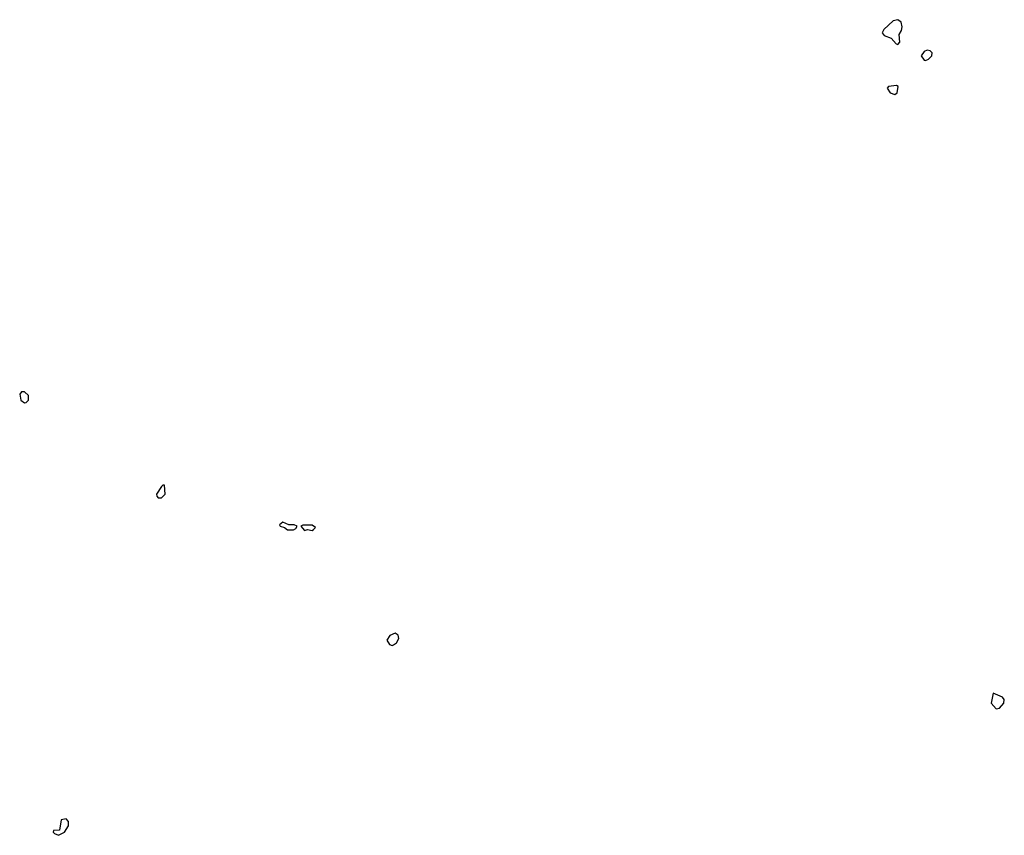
# Model space of a CAD drawing. Extents: x 2470790 to 2659118, y 702284 to 849036.
# Tile 127 of 154: x 2632333 to 2638737, y 729414 to 734721. Entities that reach past the tile are written whole.
import ezdxf

# ---------------------------------------------------------------- set-up
doc = ezdxf.new("R2010")
doc.units = 0

msp = doc.modelspace()

# ---------------------------------------------------------------- linework, layer by layer
at = {"layer": '0CON10XD'}
for points in [[(2638045, 734560), (2638057.5, 734575), (2638053.8, 734625), (2638068.1, 734651.9), (2638072, 734675), (2638066.1, 734706.1), (2638045, 734721.2), (2638015, 734713.3), (2637953.6, 734656.4), (2637942.5, 734635), (2637955, 734617.5), (2638000.7, 734600.7), (2638033.6, 734563.6), (2638045, 734560)], [(2638225, 734456), (2638245, 734463.8), (2638266.7, 734485), (2638268.8, 734505), (2638255, 734518.8), (2638235, 734523.8), (2638215, 734513.3), (2638196.7, 734485), (2638215, 734458.8), (2638225, 734456)], [(2638025, 734234), (2638040, 734245), (2638046.4, 734286.4), (2638035, 734292.5), (2637983.2, 734286.8), (2637976.2, 734275), (2637994.4, 734244.4), (2638025, 734234)], [(2632365, 732227.5), (2632375, 732230), (2632390, 732245), (2632390, 732275), (2632365, 732300), (2632345, 732300), (2632333.3, 732285), (2632340, 732245), (2632365, 732227.5)], [(2633255, 731610), (2633278.8, 731635), (2633275, 731692.5), (2633265, 731692.5), (2633255, 731683.3), (2633223.3, 731635), (2633225, 731620), (2633235, 731610), (2633255, 731610)], [(2634115, 731401.2), (2634129.7, 731410.3), (2634137.5, 731425), (2634117.5, 731435), (2634084.2, 731434.2), (2634045, 731451.2), (2634023.3, 731435), (2634027.5, 731425), (2634055, 731416.7), (2634075, 731402.5), (2634115, 731401.2)], [(2634185, 731397.5), (2634205, 731403.8), (2634235, 731398), (2634245, 731404), (2634257, 731417), (2634235, 731431.2), (2634175, 731433.3), (2634162.5, 731425), (2634185, 731397.5)], [(2634755, 730650), (2634765, 730654), (2634785, 730666.7), (2634798.8, 730695), (2634795, 730717.5), (2634775, 730728.8), (2634740, 730715), (2634722, 730685), (2634737.5, 730655), (2634755, 730650)], [(2638685, 730237.5), (2638705, 730242.5), (2638733.3, 730275), (2638737, 730297), (2638725, 730312.5), (2638665, 730340), (2638652.5, 730275), (2638685, 730237.5)], [(2632585, 729414.2), (2632625.7, 729434.3), (2632650, 729475), (2632650, 729505), (2632635, 729521.2), (2632603.3, 729515), (2632592.3, 729447.7), (2632553.3, 729445), (2632551.2, 729435), (2632560, 729425), (2632585, 729414.2)]]:
    msp.add_lwpolyline(points, dxfattribs=at)

doc.saveas('drawing.dxf')
